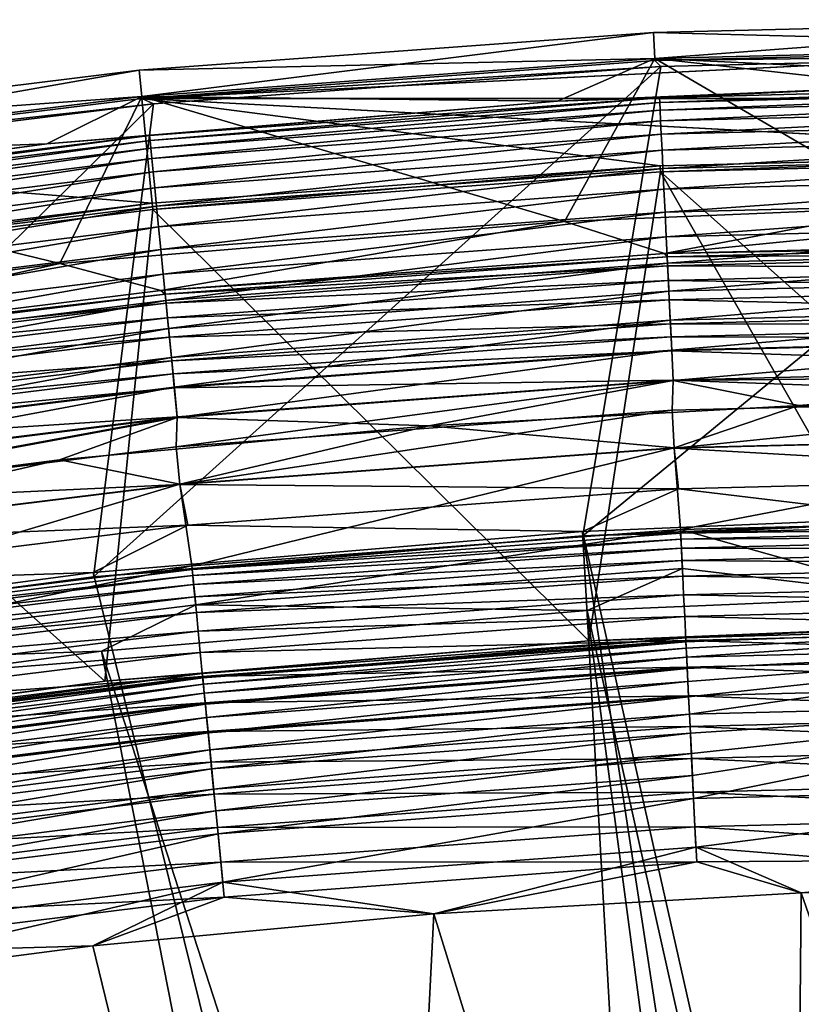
# Model space of a CAD drawing. Header units: metres. Extents: x -901 to 901, y -486 to 401.
# Tile 114 of 256: x -723 to -708, y 382 to 401. Entities that reach past the tile are written whole.
import ezdxf

# ---------------------------------------------------------------- set-up
doc = ezdxf.new("R2010")
doc.units = ezdxf.units.M

msp = doc.modelspace()

# ---------------------------------------------------------------- linework, layer by layer
at = {"layer": 'top'}
for points in [[(-700.736328, 399.977142, -98), (-720.265442, 399.0177, -98), (710.512634, 399.73703, -98)], [(-700.736328, 399.977142, -98), (-710.51239, 399.737152, -98), (-720.265442, 399.0177, -98)], [(-700.736328, 399.977142, -98), (-700.736328, 399.858093, -107.314049), (-710.51239, 399.737152, -98)], [(-705.529175, 390.968384, -613.146606), (-711.883484, 390.701996, -613.146606), (-700.736328, 399.858093, -107.314049)], [(-700.736328, 399.858093, -107.314049), (-711.883484, 390.701996, -613.146606), (-710.397522, 399.622833, -107.314049)], [(-700.736328, 399.858093, -107.314049), (-710.397522, 399.622833, -107.314049), (-710.51239, 399.737152, -98)], [(-711.883484, 390.701996, -613.146606), (-721.185059, 389.926849, -613.146606), (-710.397522, 399.622833, -107.314049)], [(-710.397522, 399.622833, -107.314049), (-721.185059, 389.926849, -613.146606), (-720.04718, 398.914429, -107.314049)], [(-710.51239, 399.737152, -98), (-710.397522, 399.622833, -107.314049), (-720.265442, 399.0177, -98)], [(710.512634, 399.73703, -98), (-720.265442, 399.0177, -98), (720.26532, 399.017609, -98)], [(-710.397522, 399.622833, -107.314049), (-720.04718, 398.914429, -107.314049), (-720.265442, 399.0177, -98)], [(-720.265442, 399.0177, -98), (-720.04718, 398.914429, -107.314049), (-729.971008, 397.820648, -98)], [(-729.971008, 397.820648, -98), (-720.069275, 397.027313, -98), (-720.265442, 399.0177, -98)], [(-720.265442, 399.0177, -98), (-700.736328, 397.977081, -98), (720.26532, 399.017609, -98)], [(-720.069275, 397.027313, -98), (-710.41449, 397.739471, -98), (-720.265442, 399.0177, -98)], [(-720.265442, 399.0177, -98), (-710.41449, 397.739471, -98), (-700.736328, 397.977081, -98)], [(-721.185059, 389.926849, -613.146606), (-730.437378, 388.696564, -613.146606), (-720.04718, 398.914429, -107.314049)], [(-720.04718, 398.914429, -107.314049), (-730.437378, 388.696564, -613.146606), (-729.673889, 397.729004, -107.314049)], [(-720.04718, 398.914429, -107.314049), (-729.673889, 397.729004, -107.314049), (-729.971008, 397.820648, -98)], [(-700.736328, 397.977081, -98), (-710.41449, 397.739471, -98), (-710.40863, 397.620941, -107.279144)], [(-700.736328, 397.858398, -107.279144), (-700.736328, 397.977081, -98), (-710.40863, 397.620941, -107.279144)], [(-729.677551, 395.842224, -98), (-720.069275, 397.027313, -98), (-729.971008, 397.820648, -98)], [(-710.41449, 397.739471, -98), (-720.069275, 397.027313, -98), (-720.057678, 396.90921, -107.279144)], [(-710.40863, 397.620941, -107.279144), (-710.41449, 397.739471, -98), (-720.057678, 396.90921, -107.279144)], [(-700.736328, 397.858398, -107.279144), (-710.40863, 397.620941, -107.279144), (-700.736328, 389.029053, -613.111694)], [(-710.40863, 397.620941, -107.279144), (-720.057678, 396.90921, -107.279144), (-711.766907, 388.705688, -613.111694)], [(-705.479065, 388.96933, -613.111694), (-710.40863, 397.620941, -107.279144), (-711.766907, 388.705688, -613.111694)], [(-710.40863, 397.620941, -107.279144), (-705.479065, 388.96933, -613.111694), (-700.736328, 389.029053, -613.111694)], [(-720.069275, 397.027313, -98), (-729.677551, 395.842224, -98), (-729.660095, 395.724792, -107.279144)], [(-720.057678, 396.90921, -107.279144), (-720.069275, 397.027313, -98), (-729.660095, 395.724792, -107.279144)], [(-720.057678, 396.90921, -107.279144), (-729.660095, 395.724792, -107.279144), (-720.96991, 387.938782, -613.111694)], [(-711.766907, 388.705688, -613.111694), (-720.057678, 396.90921, -107.279144), (-720.96991, 387.938782, -613.111694)], [(-720.96991, 387.938782, -613.111694), (-729.660095, 395.724792, -107.279144), (-730.124146, 386.721558, -613.111694)], [(-711.883484, 390.701996, -613.146606), (-705.529175, 390.968384, -613.146606), (-710.023499, 390.752625, -613.819397)], [(-710.023499, 390.752625, -613.819397), (-705.529175, 390.968384, -613.146606), (-700.736328, 391.001373, -613.654114)], [(-700.736328, 391.001373, -613.654114), (-700.736328, 390.874756, -614.487427), (-710.023499, 390.752625, -613.819397)], [(-700.736328, 390.874756, -614.487427), (-710.018127, 390.6427, -614.487244), (-710.023499, 390.752625, -613.819397)], [(-700.736328, 390.874756, -614.487427), (-700.736328, 390.7005, -615.142822), (-710.018127, 390.6427, -614.487244)], [(-721.185059, 389.926849, -613.146606), (-711.883484, 390.701996, -613.146606), (-719.309875, 390.061554, -613.819397)], [(-719.309875, 390.061554, -613.819397), (-711.883484, 390.701996, -613.146606), (-710.023499, 390.752625, -613.819397)], [(-710.023499, 390.752625, -613.819397), (-710.018127, 390.6427, -614.487244), (-719.309875, 390.061554, -613.819397)], [(-710.018127, 390.6427, -614.487244), (-719.299133, 389.952026, -614.487244), (-719.309875, 390.061554, -613.819397)], [(-710.018127, 390.6427, -614.487244), (-710.009644, 390.468933, -615.142639), (-719.299133, 389.952026, -614.487244)], [(-700.736328, 390.7005, -615.142822), (-710.009644, 390.468933, -615.142639), (-710.018127, 390.6427, -614.487244)], [(-710.009644, 390.468933, -615.142639), (-700.736328, 390.7005, -615.142822), (-700.736328, 390.46344, -615.778137)], [(-710.009644, 390.468933, -615.142639), (-719.282104, 389.7789, -615.142639), (-719.299133, 389.952026, -614.487244)], [(-719.282104, 389.7789, -615.142639), (-710.009644, 390.468933, -615.142639), (-709.998108, 390.232697, -615.778259)], [(-709.998108, 390.232697, -615.778259), (-710.009644, 390.468933, -615.142639), (-700.736328, 390.46344, -615.778137)], [(-709.998108, 390.232697, -615.778259), (-700.736328, 390.46344, -615.778137), (-700.736328, 390.166046, -616.386963)], [(-719.259033, 389.543518, -615.778259), (-719.282104, 389.7789, -615.142639), (-709.998108, 390.232697, -615.778259)], [(-719.259033, 389.543518, -615.778259), (-709.998108, 390.232697, -615.778259), (-709.983582, 389.935699, -616.387024)], [(-709.983582, 389.935699, -616.387024), (-709.998108, 390.232697, -615.778259), (-700.736328, 390.166046, -616.386963)], [(-728.569092, 388.915039, -613.819397), (-721.185059, 389.926849, -613.146606), (-719.309875, 390.061554, -613.819397)], [(-719.309875, 390.061554, -613.819397), (-719.299133, 389.952026, -614.487244), (-728.569092, 388.915039, -613.819397)], [(-700.736328, 390.166046, -616.386963), (-700.736328, 389.81131, -616.963623), (-709.983582, 389.935699, -616.387024)], [(-730.437378, 388.696564, -613.146606), (-721.185059, 389.926849, -613.146606), (-728.569092, 388.915039, -613.819397)], [(-719.299133, 389.952026, -614.487244), (-728.55304, 388.806183, -614.487244), (-728.569092, 388.915039, -613.819397)], [(-719.299133, 389.952026, -614.487244), (-719.282104, 389.7789, -615.142639), (-728.55304, 388.806183, -614.487244)], [(-719.22998, 389.247589, -616.387024), (-719.259033, 389.543518, -615.778259), (-709.983582, 389.935699, -616.387024)], [(-709.983582, 389.935699, -616.387024), (-709.966248, 389.581238, -616.963562), (-719.22998, 389.247589, -616.387024)], [(-700.736328, 389.81131, -616.963623), (-709.966248, 389.581238, -616.963562), (-709.983582, 389.935699, -616.387024)], [(-719.282104, 389.7789, -615.142639), (-728.527588, 388.634094, -615.142639), (-728.55304, 388.806183, -614.487244)], [(-728.527588, 388.634094, -615.142639), (-719.282104, 389.7789, -615.142639), (-719.259033, 389.543518, -615.778259)], [(-700.736328, 389.81131, -616.963623), (-700.736328, 389.402557, -617.50293), (-709.966248, 389.581238, -616.963562)], [(-728.492981, 388.400146, -615.778259), (-728.527588, 388.634094, -615.142639), (-719.259033, 389.543518, -615.778259)], [(-728.492981, 388.400146, -615.778259), (-719.259033, 389.543518, -615.778259), (-719.22998, 389.247589, -616.387024)], [(-709.966248, 389.581238, -616.963562), (-719.195374, 388.89444, -616.963562), (-719.22998, 389.247589, -616.387024)], [(-709.966248, 389.581238, -616.963562), (-709.946289, 389.173035, -617.502808), (-719.195374, 388.89444, -616.963562)], [(-700.736328, 389.402557, -617.50293), (-709.946289, 389.173035, -617.502808), (-709.966248, 389.581238, -616.963562)], [(-709.946289, 389.173035, -617.502808), (-700.736328, 389.402557, -617.50293), (-700.736328, 388.943634, -617.999878)], [(-728.449463, 388.106018, -616.387024), (-728.492981, 388.400146, -615.778259), (-719.22998, 389.247589, -616.387024)], [(-719.22998, 389.247589, -616.387024), (-719.195374, 388.89444, -616.963562), (-728.449463, 388.106018, -616.387024)], [(-709.946289, 389.173035, -617.502808), (-719.155457, 388.487701, -617.502808), (-719.195374, 388.89444, -616.963562)], [(-719.155457, 388.487701, -617.502808), (-709.946289, 389.173035, -617.502808), (-709.923889, 388.714783, -617.999878)], [(-709.923889, 388.714783, -617.999878), (-709.946289, 389.173035, -617.502808), (-700.736328, 388.943634, -617.999878)], [(-709.926514, 388.768188, -613.591614), (-705.479065, 388.96933, -613.111694), (-711.766907, 388.705688, -613.111694)], [(-709.922668, 388.689789, -614.067932), (-700.736328, 389.029053, -613.111694), (-709.926514, 388.768188, -613.591614)], [(-700.736328, 389.029053, -613.111694), (-705.479065, 388.96933, -613.111694), (-709.926514, 388.768188, -613.591614)], [(-709.923889, 388.714783, -617.999878), (-700.736328, 388.943634, -617.999878), (-700.736328, 388.438721, -618.450073)], [(-709.922668, 388.689789, -614.067932), (-709.916626, 388.565857, -614.5354), (-700.736328, 389.029053, -613.111694)], [(-709.916626, 388.565857, -614.5354), (-709.908386, 388.397339, -614.98877), (-700.736328, 389.029053, -613.111694)], [(-700.736328, 389.029053, -613.111694), (-709.908386, 388.397339, -614.98877), (-700.736328, 388.625793, -614.98877)], [(-719.195374, 388.89444, -616.963562), (-728.397522, 387.755005, -616.963562), (-728.449463, 388.106018, -616.387024)], [(-719.195374, 388.89444, -616.963562), (-719.155457, 388.487701, -617.502808), (-728.397522, 387.755005, -616.963562)], [(-709.926514, 388.768188, -613.591614), (-711.766907, 388.705688, -613.111694), (-719.115906, 388.084351, -613.591614)], [(-709.926514, 388.768188, -613.591614), (-719.115906, 388.084351, -613.591614), (-719.108215, 388.006226, -614.067932)], [(-709.922668, 388.689789, -614.067932), (-709.926514, 388.768188, -613.591614), (-719.108215, 388.006226, -614.067932)], [(-711.766907, 388.705688, -613.111694), (-720.96991, 387.938782, -613.111694), (-719.115906, 388.084351, -613.591614)], [(-719.110657, 388.031128, -617.999878), (-719.155457, 388.487701, -617.502808), (-709.923889, 388.714783, -617.999878)], [(-719.110657, 388.031128, -617.999878), (-709.923889, 388.714783, -617.999878), (-709.899231, 388.210419, -618.449951)], [(-719.108215, 388.006226, -614.067932), (-719.09613, 387.882721, -614.5354), (-709.922668, 388.689789, -614.067932)], [(-719.09613, 387.882721, -614.5354), (-709.916626, 388.565857, -614.5354), (-709.922668, 388.689789, -614.067932)], [(-709.916626, 388.565857, -614.5354), (-719.09613, 387.882721, -614.5354), (-719.079651, 387.714844, -614.98877)], [(-709.908386, 388.397339, -614.98877), (-709.916626, 388.565857, -614.5354), (-719.079651, 387.714844, -614.98877)], [(-709.899231, 388.210419, -618.449951), (-709.923889, 388.714783, -617.999878), (-700.736328, 388.438721, -618.450073)], [(-709.908386, 388.397339, -614.98877), (-709.89801, 388.185516, -615.422974), (-700.736328, 388.625793, -614.98877)], [(-700.736328, 388.625793, -614.98877), (-709.89801, 388.185516, -615.422974), (-709.885681, 387.932678, -615.834167)], [(-709.885681, 387.932678, -615.834167), (-709.87146, 387.641541, -616.218872), (-700.736328, 388.625793, -614.98877)], [(-709.87146, 387.641541, -616.218872), (-709.855469, 387.314667, -616.573364), (-700.736328, 388.625793, -614.98877)], [(-700.736328, 388.625793, -614.98877), (-709.855469, 387.314667, -616.573364), (-700.736328, 387.541809, -616.573364)], [(-719.155457, 388.487701, -617.502808), (-728.337769, 387.350739, -617.502808), (-728.397522, 387.755005, -616.963562)], [(-728.337769, 387.350739, -617.502808), (-719.155457, 388.487701, -617.502808), (-719.110657, 388.031128, -617.999878)], [(-719.079651, 387.714844, -614.98877), (-719.058899, 387.503784, -615.422974), (-709.908386, 388.397339, -614.98877)], [(-719.058899, 387.503784, -615.422974), (-709.89801, 388.185516, -615.422974), (-709.908386, 388.397339, -614.98877)], [(-700.736328, 388.438721, -618.450073), (-700.736328, 387.892395, -618.849365), (-709.899231, 388.210419, -618.449951)], [(-719.06134, 387.528595, -618.449951), (-719.110657, 388.031128, -617.999878), (-709.899231, 388.210419, -618.449951)], [(-709.899231, 388.210419, -618.449951), (-709.872559, 387.664734, -618.849182), (-719.06134, 387.528595, -618.449951)], [(-719.058899, 387.503784, -615.422974), (-719.034241, 387.251862, -615.834167), (-709.89801, 388.185516, -615.422974)], [(-709.89801, 388.185516, -615.422974), (-719.034241, 387.251862, -615.834167), (-709.885681, 387.932678, -615.834167)], [(-700.736328, 387.892395, -618.849365), (-709.872559, 387.664734, -618.849182), (-709.899231, 388.210419, -618.449951)], [(-728.27063, 386.896912, -617.999878), (-728.337769, 387.350739, -617.502808), (-719.110657, 388.031128, -617.999878)], [(-719.115906, 388.084351, -613.591614), (-720.96991, 387.938782, -613.111694), (-728.278442, 386.949799, -613.591614)], [(-719.115906, 388.084351, -613.591614), (-728.278442, 386.949799, -613.591614), (-728.266968, 386.872162, -614.067932)], [(-728.27063, 386.896912, -617.999878), (-719.110657, 388.031128, -617.999878), (-719.06134, 387.528595, -618.449951)], [(-719.108215, 388.006226, -614.067932), (-719.115906, 388.084351, -613.591614), (-728.266968, 386.872162, -614.067932)], [(-728.266968, 386.872162, -614.067932), (-728.248779, 386.74942, -614.5354), (-719.108215, 388.006226, -614.067932)], [(-728.248779, 386.74942, -614.5354), (-719.09613, 387.882721, -614.5354), (-719.108215, 388.006226, -614.067932)], [(-720.96991, 387.938782, -613.111694), (-730.124146, 386.721558, -613.111694), (-728.278442, 386.949799, -613.591614)], [(-719.09613, 387.882721, -614.5354), (-728.248779, 386.74942, -614.5354), (-728.224121, 386.58255, -614.98877)], [(-719.079651, 387.714844, -614.98877), (-719.09613, 387.882721, -614.5354), (-728.224121, 386.58255, -614.98877)], [(-719.034241, 387.251862, -615.834167), (-719.005737, 386.961761, -616.218872), (-709.885681, 387.932678, -615.834167)], [(-719.005737, 386.961761, -616.218872), (-709.87146, 387.641541, -616.218872), (-709.885681, 387.932678, -615.834167)], [(-700.736328, 387.892395, -618.849365), (-700.736328, 387.309631, -619.19397), (-709.872559, 387.664734, -618.849182)], [(-728.224121, 386.58255, -614.98877), (-728.193115, 386.372742, -615.422974), (-719.079651, 387.714844, -614.98877)], [(-728.193115, 386.372742, -615.422974), (-719.058899, 387.503784, -615.422974), (-719.079651, 387.714844, -614.98877)], [(-709.872559, 387.664734, -618.849182), (-719.007996, 386.984894, -618.849182), (-719.06134, 387.528595, -618.449951)], [(-709.872559, 387.664734, -618.849182), (-709.844116, 387.082825, -619.19397), (-719.007996, 386.984894, -618.849182)], [(-709.87146, 387.641541, -616.218872), (-719.005737, 386.961761, -616.218872), (-718.973816, 386.636108, -616.573364)], [(-709.855469, 387.314667, -616.573364), (-709.87146, 387.641541, -616.218872), (-718.973816, 386.636108, -616.573364)], [(-700.736328, 387.309631, -619.19397), (-709.844116, 387.082825, -619.19397), (-709.872559, 387.664734, -618.849182)], [(-728.196716, 386.39743, -618.449951), (-728.27063, 386.896912, -617.999878), (-719.06134, 387.528595, -618.449951)], [(-719.06134, 387.528595, -618.449951), (-719.007996, 386.984894, -618.849182), (-728.196716, 386.39743, -618.449951)], [(-719.058899, 387.503784, -615.422974), (-728.193115, 386.372742, -615.422974), (-728.156067, 386.122375, -615.834167)], [(-719.034241, 387.251862, -615.834167), (-719.058899, 387.503784, -615.422974), (-728.156067, 386.122375, -615.834167)], [(-709.855469, 387.314667, -616.573364), (-709.837891, 386.954926, -616.894409), (-700.736328, 387.541809, -616.573364)], [(-700.736328, 387.541809, -616.573364), (-709.837891, 386.954926, -616.894409), (-709.818848, 386.565704, -617.179138)], [(-709.798584, 386.150635, -617.425049), (-700.736328, 387.541809, -616.573364), (-709.818848, 386.565704, -617.179138)], [(-700.736328, 387.541809, -616.573364), (-709.798584, 386.150635, -617.425049), (-709.777222, 385.713348, -617.629578)], [(-700.736328, 385.938507, -617.629578), (-700.736328, 387.541809, -616.573364), (-709.777222, 385.713348, -617.629578)], [(-728.156067, 386.122375, -615.834167), (-728.113403, 385.834045, -616.218872), (-719.034241, 387.251862, -615.834167)], [(-728.113403, 385.834045, -616.218872), (-719.005737, 386.961761, -616.218872), (-719.034241, 387.251862, -615.834167)], [(-709.855469, 387.314667, -616.573364), (-718.973816, 386.636108, -616.573364), (-718.93866, 386.277649, -616.894409)], [(-718.93866, 386.277649, -616.894409), (-709.837891, 386.954926, -616.894409), (-709.855469, 387.314667, -616.573364)], [(-709.844116, 387.082825, -619.19397), (-700.736328, 387.309631, -619.19397), (-700.736328, 386.695679, -619.480713)], [(-709.844116, 387.082825, -619.19397), (-718.951111, 386.40509, -619.19397), (-719.007996, 386.984894, -618.849182)], [(-718.951111, 386.40509, -619.19397), (-709.844116, 387.082825, -619.19397), (-709.814148, 386.469727, -619.480652)], [(-709.814148, 386.469727, -619.480652), (-709.844116, 387.082825, -619.19397), (-700.736328, 386.695679, -619.480713)], [(-719.007996, 386.984894, -618.849182), (-728.116821, 385.857025, -618.849182), (-728.196716, 386.39743, -618.449951)], [(-719.007996, 386.984894, -618.849182), (-718.951111, 386.40509, -619.19397), (-728.116821, 385.857025, -618.849182)], [(-719.005737, 386.961761, -616.218872), (-728.113403, 385.834045, -616.218872), (-728.065552, 385.510345, -616.573364)], [(-718.973816, 386.636108, -616.573364), (-719.005737, 386.961761, -616.218872), (-728.065552, 385.510345, -616.573364)], [(-718.900574, 385.889862, -617.179138), (-709.837891, 386.954926, -616.894409), (-718.93866, 386.277649, -616.894409)], [(-709.837891, 386.954926, -616.894409), (-718.900574, 385.889862, -617.179138), (-709.818848, 386.565704, -617.179138)], [(-709.814148, 386.469727, -619.480652), (-700.736328, 386.695679, -619.480713), (-700.736328, 386.056366, -619.706604)], [(-718.973816, 386.636108, -616.573364), (-728.065552, 385.510345, -616.573364), (-728.012817, 385.154083, -616.894409)], [(-718.973816, 386.636108, -616.573364), (-728.012817, 385.154083, -616.894409), (-718.93866, 386.277649, -616.894409)], [(-709.818848, 386.565704, -617.179138), (-718.900574, 385.889862, -617.179138), (-718.860046, 385.476318, -617.425049)], [(-718.860046, 385.476318, -617.425049), (-709.798584, 386.150635, -617.425049), (-709.818848, 386.565704, -617.179138)], [(-718.951111, 386.40509, -619.19397), (-728.031555, 385.280731, -619.19397), (-728.116821, 385.857025, -618.849182)], [(-728.031555, 385.280731, -619.19397), (-718.951111, 386.40509, -619.19397), (-718.891235, 385.79422, -619.480652)], [(-718.891235, 385.79422, -619.480652), (-718.951111, 386.40509, -619.19397), (-709.814148, 386.469727, -619.480652)], [(-718.891235, 385.79422, -619.480652), (-709.814148, 386.469727, -619.480652), (-709.782959, 385.830872, -619.706055)], [(-709.782959, 385.830872, -619.706055), (-709.814148, 386.469727, -619.480652), (-700.736328, 386.056366, -619.706604)], [(-718.93866, 386.277649, -616.894409), (-728.012817, 385.154083, -616.894409), (-727.955811, 384.768616, -617.179138)], [(-727.955811, 384.768616, -617.179138), (-718.900574, 385.889862, -617.179138), (-718.93866, 386.277649, -616.894409)], [(-709.798584, 386.150635, -617.425049), (-718.860046, 385.476318, -617.425049), (-718.817261, 385.040588, -617.629578)], [(-709.777222, 385.713348, -617.629578), (-709.798584, 386.150635, -617.425049), (-718.817261, 385.040588, -617.629578)], [(-700.736328, 386.056366, -619.706604), (-700.736328, 385.39801, -619.869446), (-709.782959, 385.830872, -619.706055)], [(-700.736328, 385.938507, -617.629578), (-709.777222, 385.713348, -617.629578), (-709.731995, 384.788635, -617.90625)], [(-700.736328, 384.054688, -618), (-700.736328, 385.938507, -617.629578), (-709.731995, 384.788635, -617.90625)], [(-727.941772, 384.673553, -619.480652), (-728.031555, 385.280731, -619.19397), (-718.891235, 385.79422, -619.480652)], [(-727.89502, 384.357574, -617.425049), (-718.900574, 385.889862, -617.179138), (-727.955811, 384.768616, -617.179138)], [(-727.941772, 384.673553, -619.480652), (-718.891235, 385.79422, -619.480652), (-718.828735, 385.157684, -619.706055)], [(-718.900574, 385.889862, -617.179138), (-727.89502, 384.357574, -617.425049), (-718.860046, 385.476318, -617.425049)], [(-718.828735, 385.157684, -619.706055), (-718.891235, 385.79422, -619.480652), (-709.782959, 385.830872, -619.706055)], [(-709.782959, 385.830872, -619.706055), (-709.750793, 385.173309, -619.86853), (-718.828735, 385.157684, -619.706055)], [(-700.736328, 385.39801, -619.869446), (-709.750793, 385.173309, -619.86853), (-709.782959, 385.830872, -619.706055)], [(-709.777222, 385.713348, -617.629578), (-718.817261, 385.040588, -617.629578), (-718.726868, 384.119263, -617.90625)], [(-709.731995, 384.788635, -617.90625), (-709.777222, 385.713348, -617.629578), (-718.726868, 384.119263, -617.90625)], [(-718.860046, 385.476318, -617.425049), (-727.89502, 384.357574, -617.425049), (-727.830994, 383.9245, -617.629578)], [(-718.817261, 385.040588, -617.629578), (-718.860046, 385.476318, -617.425049), (-727.830994, 383.9245, -617.629578)], [(-700.736328, 385.39801, -619.869446), (-700.736328, 384.562592, -619.981506), (-709.750793, 385.173309, -619.86853)], [(-709.750793, 385.173309, -619.86853), (-718.764465, 384.502533, -619.86853), (-718.828735, 385.157684, -619.706055)], [(-709.750793, 385.173309, -619.86853), (-709.71814, 384.504486, -619.966919), (-718.764465, 384.502533, -619.86853)], [(-700.736328, 384.562592, -619.981506), (-709.71814, 384.504486, -619.966919), (-709.750793, 385.173309, -619.86853)], [(-727.848206, 384.040894, -619.706055), (-727.941772, 384.673553, -619.480652), (-718.828735, 385.157684, -619.706055)], [(-718.828735, 385.157684, -619.706055), (-718.764465, 384.502533, -619.86853), (-727.848206, 384.040894, -619.706055)], [(-718.817261, 385.040588, -617.629578), (-727.830994, 383.9245, -617.629578), (-727.695557, 383.008759, -617.90625)], [(-718.726868, 384.119263, -617.90625), (-718.817261, 385.040588, -617.629578), (-727.695557, 383.008759, -617.90625)], [(-718.726868, 384.119263, -617.90625), (-714.712524, 383.521149, -618), (-709.731995, 384.788635, -617.90625)], [(-714.712524, 383.521149, -618), (-707.729492, 383.921265, -618), (-709.731995, 384.788635, -617.90625)], [(-709.731995, 384.788635, -617.90625), (-707.729492, 383.921265, -618), (-700.736328, 384.054688, -618)], [(-718.764465, 384.502533, -619.86853), (-727.751892, 383.389679, -619.86853), (-727.848206, 384.040894, -619.706055)], [(-718.764465, 384.502533, -619.86853), (-718.699097, 383.836121, -619.966919), (-727.751892, 383.389679, -619.86853)], [(-709.71814, 384.504486, -619.966919), (-718.699097, 383.836121, -619.966919), (-718.764465, 384.502533, -619.86853)], [(-714.712219, 383.521179, -620), (-718.699097, 383.836121, -619.966919), (-709.71814, 384.504486, -619.966919)], [(-707.72937, 383.921265, -620), (-714.712219, 383.521179, -620), (-709.71814, 384.504486, -619.966919)], [(-707.72937, 383.921265, -620), (-709.71814, 384.504486, -619.966919), (-700.736328, 384.562592, -619.981506)], [(-727.695557, 383.008759, -617.90625), (-727.468689, 382.095093, -618), (-718.726868, 384.119263, -617.90625)], [(-727.468689, 382.095093, -618), (-721.199829, 382.908966, -618), (-718.726868, 384.119263, -617.90625)], [(-718.726868, 384.119263, -617.90625), (-721.199829, 382.908966, -618), (-714.712524, 383.521149, -618)], [(-700.736328, 384.054688, -618), (-707.729492, 383.921265, -618), (-700, 361.763306, -618)], [(-707.729492, 383.921265, -618), (-714.712524, 383.521149, -618), (-707.937378, 361.568451, -618)], [(-714.712219, 383.521179, -620), (-707.72937, 383.921265, -620), (-707.937378, 361.568451, -620)], [(-707.937378, 361.568451, -620), (-707.72937, 383.921265, -620), (-700, 361.763306, -620)], [(-707.729492, 383.921265, -618), (-707.937378, 361.568451, -618), (-700, 361.763306, -618)], [(-718.699097, 383.836121, -619.966919), (-727.653931, 382.727325, -619.966919), (-727.751892, 383.389679, -619.86853)], [(-721.199768, 382.908966, -620), (-727.653931, 382.727325, -619.966919), (-718.699097, 383.836121, -619.966919)], [(-714.712219, 383.521179, -620), (-721.199768, 382.908966, -620), (-718.699097, 383.836121, -619.966919)], [(-714.712524, 383.521149, -618), (-721.199829, 382.908966, -618), (-715.855591, 360.984344, -618)], [(-715.855591, 360.984344, -620), (-721.199768, 382.908966, -620), (-714.712219, 383.521179, -620)], [(-715.855591, 360.984344, -620), (-714.712219, 383.521179, -620), (-707.937378, 361.568451, -620)], [(-714.712524, 383.521149, -618), (-715.855591, 360.984344, -618), (-707.937378, 361.568451, -618)], [(-721.199768, 382.908966, -620), (-727.468689, 382.095093, -620), (-727.653931, 382.727325, -619.966919)], [(-727.468689, 382.095093, -620), (-721.199768, 382.908966, -620), (-715.855591, 360.984344, -620)], [(-721.199829, 382.908966, -618), (-727.468689, 382.095093, -618), (-715.855591, 360.984344, -618)], [(-723.735596, 360.012451, -620), (-727.468689, 382.095093, -620), (-715.855591, 360.984344, -620)], [(-715.855591, 360.984344, -618), (-727.468689, 382.095093, -618), (-723.735596, 360.012451, -618)]]:
    msp.add_3dface(points, dxfattribs=at)
at = {"layer": 'top0'}
for points in [[(-710.512573, 399.77478, -87), (-700.734314, 400.014801, -87), (-705.677246, 396.952454, -87)], [(-700.734314, 399.307465, -5.947641), (-700.734314, 400.014801, -87), (-710.512573, 399.77478, -87)], [(-720.267212, 399.055206, -87), (-710.512573, 399.77478, -87), (-712.23053, 396.677734, -87)], [(-710.512573, 399.77478, -87), (-720.267212, 399.055206, -87), (-712.364197, 398.966614, -5.947641)], [(-705.734741, 399.244507, -5.947641), (-710.512573, 399.77478, -87), (-712.364197, 398.966614, -5.947641)], [(-710.512573, 399.77478, -87), (-705.677246, 396.952454, -87), (-712.23053, 396.677734, -87)], [(-705.734741, 399.244507, -5.947641), (-700.734314, 399.307465, -5.947641), (-710.512573, 399.77478, -87)], [(-705.734741, 399.244507, -5.947641), (-712.364197, 398.966614, -5.947641), (-710.42627, 399.032227, -5.365363)], [(-700.734314, 399.286926, -5.501097), (-710.42627, 399.032227, -5.365363), (-710.421875, 398.941711, -4.786941)], [(-705.734741, 399.244507, -5.947641), (-710.42627, 399.032227, -5.365363), (-700.734314, 399.286926, -5.501097)], [(-700.734314, 399.183777, -4.78678), (-700.734314, 399.286926, -5.501097), (-710.421875, 398.941711, -4.786941)], [(-729.974854, 397.85791, -87), (-720.267212, 399.055206, -87), (-721.827332, 395.878052, -87)], [(-720.267212, 399.055206, -87), (-729.974854, 397.85791, -87), (-722.073975, 398.157501, -5.947641)], [(-712.364197, 398.966614, -5.947641), (-720.267212, 399.055206, -87), (-722.073975, 398.157501, -5.947641)], [(-720.267212, 399.055206, -87), (-712.23053, 396.677734, -87), (-721.827332, 395.878052, -87)], [(-710.42627, 399.032227, -5.365363), (-720.117371, 398.311035, -5.365363), (-720.108521, 398.220825, -4.786941)], [(-712.364197, 398.966614, -5.947641), (-720.117371, 398.311035, -5.365363), (-710.42627, 399.032227, -5.365363)], [(-710.421875, 398.941711, -4.786941), (-710.42627, 399.032227, -5.365363), (-720.108521, 398.220825, -4.786941)], [(-700.734314, 399.183777, -4.78678), (-710.421875, 398.941711, -4.786941), (-710.414734, 398.795563, -4.218875)], [(-700.734314, 399.037201, -4.218722), (-700.734314, 399.183777, -4.78678), (-710.414734, 398.795563, -4.218875)], [(-700.734314, 399.037201, -4.218722), (-710.414734, 398.795563, -4.218875), (-710.404907, 398.594971, -3.667668)], [(-700.734314, 398.835876, -3.667798), (-700.734314, 399.037201, -4.218722), (-710.404907, 398.594971, -3.667668)], [(-712.364197, 398.966614, -5.947641), (-722.073975, 398.157501, -5.947641), (-720.117371, 398.311035, -5.365363)], [(-710.421875, 398.941711, -4.786941), (-720.108521, 398.220825, -4.786941), (-720.094238, 398.075256, -4.218875)], [(-710.414734, 398.795563, -4.218875), (-710.421875, 398.941711, -4.786941), (-720.094238, 398.075256, -4.218875)], [(-700.734314, 398.835876, -3.667798), (-710.404907, 398.594971, -3.667668), (-710.392517, 398.34137, -3.139467)], [(-700.734314, 398.58194, -3.139509), (-700.734314, 398.835876, -3.667798), (-710.392517, 398.34137, -3.139467)], [(-710.414734, 398.795563, -4.218875), (-720.094238, 398.075256, -4.218875), (-720.074646, 397.875366, -3.667668)], [(-710.404907, 398.594971, -3.667668), (-710.414734, 398.795563, -4.218875), (-720.074646, 397.875366, -3.667668)], [(-710.404907, 398.594971, -3.667668), (-720.074646, 397.875366, -3.667668), (-720.049805, 397.622681, -3.139467)], [(-710.392517, 398.34137, -3.139467), (-710.404907, 398.594971, -3.667668), (-720.049805, 397.622681, -3.139467)], [(-700.734314, 398.58194, -3.139509), (-710.392517, 398.34137, -3.139467), (-710.377686, 398.037598, -2.639013)], [(-700.734314, 398.277954, -2.638935), (-700.734314, 398.58194, -3.139509), (-710.377686, 398.037598, -2.639013)], [(-720.117371, 398.311035, -5.365363), (-729.780151, 397.114563, -5.365363), (-729.766907, 397.024902, -4.786941)], [(-722.073975, 398.157501, -5.947641), (-729.780151, 397.114563, -5.365363), (-720.117371, 398.311035, -5.365363)], [(-720.108521, 398.220825, -4.786941), (-720.117371, 398.311035, -5.365363), (-729.766907, 397.024902, -4.786941)], [(-710.392517, 398.34137, -3.139467), (-720.049805, 397.622681, -3.139467), (-720.020142, 397.320038, -2.639013)], [(-710.377686, 398.037598, -2.639013), (-710.392517, 398.34137, -3.139467), (-720.020142, 397.320038, -2.639013)], [(-700.734314, 398.277954, -2.638935), (-710.377686, 398.037598, -2.639013), (-710.360535, 397.68692, -2.170691)], [(-700.734314, 397.926758, -2.170612), (-700.734314, 398.277954, -2.638935), (-710.360535, 397.68692, -2.170691)], [(-722.073975, 398.157501, -5.947641), (-729.974854, 397.85791, -87), (-731.732422, 396.873077, -5.947641)], [(-722.073975, 398.157501, -5.947641), (-731.732422, 396.873077, -5.947641), (-729.780151, 397.114563, -5.365363)], [(-720.108521, 398.220825, -4.786941), (-729.766907, 397.024902, -4.786941), (-729.745544, 396.880188, -4.218875)], [(-720.094238, 398.075256, -4.218875), (-720.108521, 398.220825, -4.786941), (-729.745544, 396.880188, -4.218875)], [(-720.094238, 398.075256, -4.218875), (-729.745544, 396.880188, -4.218875), (-729.716125, 396.681519, -3.667668)], [(-720.074646, 397.875366, -3.667668), (-720.094238, 398.075256, -4.218875), (-729.716125, 396.681519, -3.667668)], [(-710.377686, 398.037598, -2.639013), (-720.020142, 397.320038, -2.639013), (-719.98584, 396.970612, -2.170691)], [(-710.360535, 397.68692, -2.170691), (-710.377686, 398.037598, -2.639013), (-719.98584, 396.970612, -2.170691)], [(-700.734314, 397.926758, -2.170612), (-710.360535, 397.68692, -2.170691), (-710.341248, 397.292511, -1.738888)], [(-700.734314, 397.531799, -1.738888), (-700.734314, 397.926758, -2.170612), (-710.341248, 397.292511, -1.738888)], [(-729.974854, 397.85791, -87), (-721.827332, 395.878052, -87), (-731.373291, 394.608612, -87)], [(-720.074646, 397.875366, -3.667668), (-729.716125, 396.681519, -3.667668), (-729.678955, 396.430359, -3.139467)], [(-720.049805, 397.622681, -3.139467), (-720.074646, 397.875366, -3.667668), (-729.678955, 396.430359, -3.139467)], [(-720.049805, 397.622681, -3.139467), (-729.678955, 396.430359, -3.139467), (-729.63446, 396.129547, -2.639013)], [(-720.020142, 397.320038, -2.639013), (-720.049805, 397.622681, -3.139467), (-729.63446, 396.129547, -2.639013)], [(-710.360535, 397.68692, -2.170691), (-719.98584, 396.970612, -2.170691), (-719.947327, 396.577637, -1.738888)], [(-710.341248, 397.292511, -1.738888), (-710.360535, 397.68692, -2.170691), (-719.947327, 396.577637, -1.738888)], [(-700.734314, 397.531799, -1.738888), (-710.341248, 397.292511, -1.738888), (-710.320007, 396.857819, -1.34779)], [(-700.734314, 397.096649, -1.347691), (-700.734314, 397.531799, -1.738888), (-710.320007, 396.857819, -1.34779)], [(-720.020142, 397.320038, -2.639013), (-729.63446, 396.129547, -2.639013), (-729.58313, 395.782257, -2.170691)], [(-719.98584, 396.970612, -2.170691), (-720.020142, 397.320038, -2.639013), (-729.58313, 395.782257, -2.170691)], [(-710.341248, 397.292511, -1.738888), (-719.947327, 396.577637, -1.738888), (-719.904846, 396.144531, -1.34779)], [(-710.320007, 396.857819, -1.34779), (-710.341248, 397.292511, -1.738888), (-719.904846, 396.144531, -1.34779)], [(-719.98584, 396.970612, -2.170691), (-729.58313, 395.782257, -2.170691), (-729.52533, 395.391663, -1.738888)], [(-719.947327, 396.577637, -1.738888), (-719.98584, 396.970612, -2.170691), (-729.52533, 395.391663, -1.738888)], [(-705.677246, 396.952454, -87), (-700.734314, 397.014709, -87), (-710.330627, 396.071899, -5.959025)], [(-700.734314, 397.014709, -87), (-700.734314, 396.307465, -5.959025), (-710.330627, 396.071899, -5.959025)], [(-700.734314, 397.096649, -1.347691), (-710.320007, 396.857819, -1.34779), (-710.296997, 396.387024, -1.000777)], [(-700.734314, 396.625275, -1.000623), (-700.734314, 397.096649, -1.347691), (-710.296997, 396.387024, -1.000777)], [(-710.320007, 396.857819, -1.34779), (-719.904846, 396.144531, -1.34779), (-719.858826, 395.675446, -1.000777)], [(-710.296997, 396.387024, -1.000777), (-710.320007, 396.857819, -1.34779), (-719.858826, 395.675446, -1.000777)], [(-705.677246, 396.952454, -87), (-710.330627, 396.071899, -5.959025), (-712.23053, 396.677734, -87)], [(-712.23053, 396.677734, -87), (-719.90387, 395.365723, -5.959025), (-721.827332, 395.878052, -87)], [(-710.330627, 396.071899, -5.959025), (-719.90387, 395.365723, -5.959025), (-712.23053, 396.677734, -87)], [(-700.734314, 396.625275, -1.000623), (-710.296997, 396.387024, -1.000777), (-710.272461, 395.884521, -0.70103)], [(-700.734314, 396.12207, -0.701), (-700.734314, 396.625275, -1.000623), (-710.272461, 395.884521, -0.70103)], [(-719.947327, 396.577637, -1.738888), (-729.52533, 395.391663, -1.738888), (-729.46167, 394.961182, -1.34779)], [(-719.904846, 396.144531, -1.34779), (-719.947327, 396.577637, -1.738888), (-729.46167, 394.961182, -1.34779)], [(-710.296997, 396.387024, -1.000777), (-719.858826, 395.675446, -1.000777), (-719.809692, 395.174805, -0.70103)], [(-710.272461, 395.884521, -0.70103), (-710.296997, 396.387024, -1.000777), (-719.809692, 395.174805, -0.70103)], [(-710.330627, 396.071899, -5.959025), (-700.734314, 396.307465, -5.959025), (-700.734314, 396.245697, -5.380377)], [(-710.278442, 396.007813, -5.381563), (-710.330627, 396.071899, -5.959025), (-700.734314, 396.245697, -5.380377)], [(-700.734314, 396.245697, -5.380377), (-700.734314, 396.072815, -4.82471), (-710.278442, 396.007813, -5.381563)], [(-719.904846, 396.144531, -1.34779), (-729.46167, 394.961182, -1.34779), (-729.3927, 394.494934, -1.000777)], [(-719.858826, 395.675446, -1.000777), (-719.904846, 396.144531, -1.34779), (-729.3927, 394.494934, -1.000777)], [(-719.90387, 395.365723, -5.959025), (-710.330627, 396.071899, -5.959025), (-710.278442, 396.007813, -5.381563)], [(-700.734314, 396.072815, -4.82471), (-710.27002, 395.835297, -4.82471), (-710.278442, 396.007813, -5.381563)], [(-700.734314, 396.12207, -0.701), (-710.272461, 395.884521, -0.70103), (-710.246521, 395.354797, -0.451727)], [(-700.734314, 396.072815, -4.82471), (-700.734314, 395.79541, -4.313144), (-710.27002, 395.835297, -4.82471)], [(-700.734314, 395.591583, -0.451673), (-700.734314, 396.12207, -0.701), (-710.246521, 395.354797, -0.451727)], [(-721.827332, 395.878052, -87), (-729.430847, 394.190674, -5.959025), (-731.373291, 394.608612, -87)], [(-719.90387, 395.365723, -5.959025), (-729.430847, 394.190674, -5.959025), (-721.827332, 395.878052, -87)], [(-719.821716, 395.297607, -5.381563), (-719.90387, 395.365723, -5.959025), (-710.278442, 396.007813, -5.381563)], [(-710.278442, 396.007813, -5.381563), (-710.27002, 395.835297, -4.82471), (-719.821716, 395.297607, -5.381563)], [(-710.27002, 395.835297, -4.82471), (-719.804871, 395.125732, -4.82471), (-719.821716, 395.297607, -5.381563)], [(-710.272461, 395.884521, -0.70103), (-719.809692, 395.174805, -0.70103), (-719.757935, 394.646973, -0.451727)], [(-710.27002, 395.835297, -4.82471), (-710.25647, 395.558014, -4.312942), (-719.804871, 395.125732, -4.82471)], [(-710.246521, 395.354797, -0.451727), (-710.272461, 395.884521, -0.70103), (-719.757935, 394.646973, -0.451727)], [(-700.734314, 395.79541, -4.313144), (-710.25647, 395.558014, -4.312942), (-710.27002, 395.835297, -4.82471)], [(-719.858826, 395.675446, -1.000777), (-729.3927, 394.494934, -1.000777), (-729.319092, 393.997314, -0.70103)], [(-719.809692, 395.174805, -0.70103), (-719.858826, 395.675446, -1.000777), (-729.319092, 393.997314, -0.70103)], [(-700.734314, 395.79541, -4.313144), (-700.734314, 395.424042, -3.865118), (-710.25647, 395.558014, -4.312942)], [(-710.25647, 395.558014, -4.312942), (-719.777771, 394.849457, -4.312942), (-719.804871, 395.125732, -4.82471)], [(-710.25647, 395.558014, -4.312942), (-710.238342, 395.187317, -3.865118), (-719.777771, 394.849457, -4.312942)], [(-700.734314, 395.424042, -3.865118), (-710.238342, 395.187317, -3.865118), (-710.25647, 395.558014, -4.312942)], [(-700.734314, 395.591583, -0.451673), (-710.246521, 395.354797, -0.451727), (-710.219543, 394.802521, -0.255695)], [(-700.734314, 395.03891, -0.255184), (-700.734314, 395.591583, -0.451673), (-710.219543, 394.802521, -0.255695)], [(-729.430847, 394.190674, -5.959025), (-719.90387, 395.365723, -5.959025), (-719.821716, 395.297607, -5.381563)], [(-729.337158, 394.119385, -5.381563), (-729.430847, 394.190674, -5.959025), (-719.821716, 395.297607, -5.381563)], [(-719.821716, 395.297607, -5.381563), (-719.804871, 395.125732, -4.82471), (-729.337158, 394.119385, -5.381563)], [(-710.246521, 395.354797, -0.451727), (-719.757935, 394.646973, -0.451727), (-719.703918, 394.09671, -0.255695)], [(-710.219543, 394.802521, -0.255695), (-710.246521, 395.354797, -0.451727), (-719.703918, 394.09671, -0.255695)], [(-700.734314, 395.424042, -3.865118), (-700.734314, 394.972778, -3.497662), (-710.238342, 395.187317, -3.865118)], [(-719.804871, 395.125732, -4.82471), (-729.31189, 393.948547, -4.82471), (-729.337158, 394.119385, -5.381563)], [(-719.809692, 395.174805, -0.70103), (-729.319092, 393.997314, -0.70103), (-729.241516, 393.472687, -0.451727)], [(-719.804871, 395.125732, -4.82471), (-719.777771, 394.849457, -4.312942), (-729.31189, 393.948547, -4.82471)], [(-719.757935, 394.646973, -0.451727), (-719.809692, 395.174805, -0.70103), (-729.241516, 393.472687, -0.451727)], [(-710.238342, 395.187317, -3.865118), (-719.741516, 394.480103, -3.865118), (-719.777771, 394.849457, -4.312942)], [(-710.238342, 395.187317, -3.865118), (-710.21637, 394.736816, -3.497899), (-719.741516, 394.480103, -3.865118)], [(-700.734314, 394.972778, -3.497662), (-710.21637, 394.736816, -3.497899), (-710.238342, 395.187317, -3.865118)], [(-700.734314, 395.03891, -0.255184), (-710.219543, 394.802521, -0.255695), (-710.191772, 394.233887, -0.114353)], [(-700.734314, 394.972778, -3.497662), (-700.734314, 394.722473, -3.348646), (-710.21637, 394.736816, -3.497899)], [(-700.734314, 394.469604, -0.113575), (-700.734314, 395.03891, -0.255184), (-710.191772, 394.233887, -0.114353)], [(-719.777771, 394.849457, -4.312942), (-729.271301, 393.67395, -4.312942), (-729.31189, 393.948547, -4.82471)], [(-719.777771, 394.849457, -4.312942), (-719.741516, 394.480103, -3.865118), (-729.271301, 393.67395, -4.312942)], [(-710.21637, 394.736816, -3.497899), (-719.69751, 394.03125, -3.497899), (-719.741516, 394.480103, -3.865118)], [(-710.219543, 394.802521, -0.255695), (-719.703918, 394.09671, -0.255695), (-719.648315, 393.530151, -0.114353)], [(-710.21637, 394.736816, -3.497899), (-710.204102, 394.486847, -3.348771), (-719.69751, 394.03125, -3.497899)], [(-710.191772, 394.233887, -0.114353), (-710.219543, 394.802521, -0.255695), (-719.648315, 393.530151, -0.114353)], [(-700.734314, 394.722473, -3.348646), (-710.204102, 394.486847, -3.348771), (-710.21637, 394.736816, -3.497899)], [(-700.734314, 394.722473, -3.348646), (-700.734314, 394.458832, -3.22474), (-710.204102, 394.486847, -3.348771)], [(-719.757935, 394.646973, -0.451727), (-729.241516, 393.472687, -0.451727), (-729.160645, 392.925751, -0.255695)], [(-719.703918, 394.09671, -0.255695), (-719.757935, 394.646973, -0.451727), (-729.160645, 392.925751, -0.255695)], [(-719.741516, 394.480103, -3.865118), (-729.21698, 393.306824, -3.865118), (-729.271301, 393.67395, -4.312942)], [(-719.741516, 394.480103, -3.865118), (-719.69751, 394.03125, -3.497899), (-729.21698, 393.306824, -3.865118)], [(-710.204102, 394.486847, -3.348771), (-719.673096, 393.782166, -3.348771), (-719.69751, 394.03125, -3.497899)], [(-710.204102, 394.486847, -3.348771), (-710.191223, 394.223267, -3.22474), (-719.673096, 393.782166, -3.348771)], [(-700.734314, 394.458832, -3.22474), (-710.191223, 394.223267, -3.22474), (-710.204102, 394.486847, -3.348771)], [(-700.734314, 394.469604, -0.113575), (-710.191772, 394.233887, -0.114353), (-710.163513, 393.655396, -0.028766)], [(-700.734314, 394.458832, -3.22474), (-700.734314, 393.901672, -3.056724), (-710.191223, 394.223267, -3.22474)], [(-700.734314, 393.754425, -0.016652), (-700.734314, 394.469604, -0.113575), (-710.163513, 393.655396, -0.028766)], [(-710.191223, 394.223267, -3.22474), (-719.647278, 393.519562, -3.22474), (-719.673096, 393.782166, -3.348771)], [(-710.191772, 394.233887, -0.114353), (-719.648315, 393.530151, -0.114353), (-719.591797, 392.953766, -0.028766)], [(-710.191223, 394.223267, -3.22474), (-710.164001, 393.665619, -3.056892), (-719.647278, 393.519562, -3.22474)], [(-710.163513, 393.655396, -0.028766), (-710.191772, 394.233887, -0.114353), (-719.591797, 392.953766, -0.028766)], [(-700.734314, 393.901672, -3.056724), (-710.164001, 393.665619, -3.056892), (-710.191223, 394.223267, -3.22474)], [(-719.69751, 394.03125, -3.497899), (-729.151001, 392.860687, -3.497899), (-729.21698, 393.306824, -3.865118)], [(-719.703918, 394.09671, -0.255695), (-729.160645, 392.925751, -0.255695), (-729.077332, 392.36264, -0.114353)], [(-719.69751, 394.03125, -3.497899), (-719.673096, 393.782166, -3.348771), (-729.151001, 392.860687, -3.497899)], [(-719.648315, 393.530151, -0.114353), (-719.703918, 394.09671, -0.255695), (-729.077332, 392.36264, -0.114353)], [(-719.673096, 393.782166, -3.348771), (-729.11438, 392.613129, -3.348771), (-729.151001, 392.860687, -3.497899)], [(-719.673096, 393.782166, -3.348771), (-719.647278, 393.519562, -3.22474), (-729.11438, 392.613129, -3.348771)], [(-700.734314, 393.901672, -3.056724), (-700.734314, 393.32251, -3), (-710.164001, 393.665619, -3.056892)], [(-710.164001, 393.665619, -3.056892), (-719.592773, 392.963928, -3.056892), (-719.647278, 393.519562, -3.22474)], [(-710.164001, 393.665619, -3.056892), (-710.184204, 393.090515, -3), (-719.611267, 392.395142, -3)], [(-710.164001, 393.665619, -3.056892), (-719.611267, 392.395142, -3), (-719.592773, 392.963928, -3.056892)], [(-719.591797, 392.953766, -0.028766), (-714.812988, 392.792389), (-710.163513, 393.655396, -0.028766)], [(-714.812988, 392.792389), (-707.778381, 393.178833), (-710.163513, 393.655396, -0.028766)], [(-700.734314, 393.32251, -3), (-710.184204, 393.090515, -3), (-710.164001, 393.665619, -3.056892)], [(-710.163513, 393.655396, -0.028766), (-707.778381, 393.178833), (-700.734314, 393.754425, -0.016652)], [(-707.778381, 393.178833), (-700.734314, 393.307709), (-700.734314, 393.754425, -0.016652)], [(-719.647278, 393.519562, -3.22474), (-729.075806, 392.352112, -3.22474), (-729.11438, 392.613129, -3.348771)], [(-719.648315, 393.530151, -0.114353), (-729.077332, 392.36264, -0.114353), (-728.992615, 391.789734, -0.028766)], [(-719.647278, 393.519562, -3.22474), (-719.592773, 392.963928, -3.056892), (-729.075806, 392.352112, -3.22474)], [(-719.591797, 392.953766, -0.028766), (-719.648315, 393.530151, -0.114353), (-728.992615, 391.789734, -0.028766)], [(-700.734314, 393.32251, -3), (-710.148926, 392.372772, -3), (-710.184204, 393.090515, -3)], [(-700.734314, 393.32251, -3), (-700.734314, 392.603882, -3), (-710.148926, 392.372772, -3)], [(-707.778381, 393.178833), (-700.734314, 392.603882), (-700.734314, 393.307709)], [(-710.184204, 393.090515, -3), (-719.540833, 391.679962, -3), (-719.611267, 392.395142, -3)], [(-710.148926, 392.372772, -3), (-719.540833, 391.679962, -3), (-710.184204, 393.090515, -3)], [(-714.812988, 392.792389), (-710.149109, 392.37674), (-707.778381, 393.178833)], [(-710.149109, 392.37674), (-700.734314, 392.603882), (-707.778381, 393.178833)], [(-719.592773, 392.963928, -3.056892), (-728.99408, 391.799835, -3.056892), (-729.075806, 392.352112, -3.22474)], [(-719.592773, 392.963928, -3.056892), (-728.992859, 391.238037, -3), (-728.99408, 391.799835, -3.056892)], [(-719.611267, 392.395142, -3), (-728.992859, 391.238037, -3), (-719.592773, 392.963928, -3.056892)], [(-728.992615, 391.789734, -0.028766), (-728.816284, 391.249176), (-719.591797, 392.953766, -0.028766)], [(-728.816284, 391.249176), (-721.828735, 392.148865), (-719.591797, 392.953766, -0.028766)], [(-719.591797, 392.953766, -0.028766), (-721.828735, 392.148865), (-714.812988, 392.792389)], [(-721.828735, 392.148865), (-719.541199, 391.68396), (-714.812988, 392.792389)], [(-719.541199, 391.68396), (-710.149109, 392.37674), (-714.812988, 392.792389)], [(-710.149109, 392.37674), (-710.025085, 390.823547, -0.204445), (-700.734314, 392.603882)], [(-710.148926, 392.372772, -3), (-700.734314, 392.603882, -3), (-700.734314, 391.831268, -3.101714)], [(-710.025085, 390.823547, -0.204445), (-700.734314, 391.05304, -0.204963), (-700.734314, 392.603882)], [(-719.540833, 391.679962, -3), (-728.992859, 391.238037, -3), (-719.611267, 392.395142, -3)], [(-719.541199, 391.68396), (-719.315002, 390.132233, -0.204445), (-710.149109, 392.37674)], [(-710.062988, 391.598938, -3.101714), (-719.540833, 391.679962, -3), (-710.148926, 392.372772, -3)], [(-719.315002, 390.132233, -0.204445), (-710.025085, 390.823547, -0.204445), (-710.149109, 392.37674)], [(-700.734314, 391.831268, -3.101714), (-710.062988, 391.598938, -3.101714), (-710.148926, 392.372772, -3)], [(-728.816284, 391.249176), (-728.888, 390.531128), (-721.828735, 392.148865)], [(-728.888, 390.531128), (-719.541199, 391.68396), (-721.828735, 392.148865)], [(-705.529297, 391.050934, -3.399924), (-710.062988, 391.598938, -3.101714), (-700.734314, 391.831268, -3.101714)], [(-719.540833, 391.679962, -3), (-728.887451, 390.527191, -3), (-728.992859, 391.238037, -3)], [(-728.888, 390.531128), (-728.57782, 388.98526, -0.204445), (-719.541199, 391.68396)], [(-719.390808, 390.904785, -3.101714), (-728.887451, 390.527191, -3), (-719.540833, 391.679962, -3)], [(-728.57782, 388.98526, -0.204445), (-719.315002, 390.132233, -0.204445), (-719.541199, 391.68396)], [(-710.062988, 391.598938, -3.101714), (-719.390808, 390.904785, -3.101714), (-719.540833, 391.679962, -3)], [(-711.886414, 390.784424, -3.399924), (-719.390808, 390.904785, -3.101714), (-710.062988, 391.598938, -3.101714)], [(-705.529297, 391.050934, -3.399924), (-711.886414, 390.784424, -3.399924), (-710.062988, 391.598938, -3.101714)], [(-711.886414, 390.784424, -3.399924), (-705.529297, 391.050934, -3.399924), (-700.734314, 341.324097, -32.144608)], [(-700.734314, 391.05304, -0.204963), (-710.025085, 390.823547, -0.204445), (-705.491638, 389.547943, -0.803848)], [(-719.390808, 390.904785, -3.101714), (-728.691406, 389.753143, -3.101714), (-728.887451, 390.527191, -3)], [(-721.192139, 390.008942, -3.399924), (-728.691406, 389.753143, -3.101714), (-719.390808, 390.904785, -3.101714)], [(-711.886414, 390.784424, -3.399924), (-721.192139, 390.008942, -3.399924), (-719.390808, 390.904785, -3.101714)], [(-709.072815, 341.018127, -32.177853), (-721.192139, 390.008942, -3.399924), (-711.886414, 390.784424, -3.399924)], [(-719.315002, 390.132233, -0.204445), (-719.242432, 389.392639, -0.456723), (-710.025085, 390.823547, -0.204445)], [(-719.242432, 389.392639, -0.456723), (-709.988831, 390.081268, -0.456723), (-710.025085, 390.823547, -0.204445)], [(-704.306763, 341.25354, -32.159096), (-711.886414, 390.784424, -3.399924), (-700.734314, 341.324097, -32.144608)], [(-704.306763, 341.25354, -32.159096), (-709.072815, 341.018127, -32.177853), (-711.886414, 390.784424, -3.399924)], [(-710.025085, 390.823547, -0.204445), (-709.988831, 390.081268, -0.456723), (-705.491638, 389.547943, -0.803848)], [(-728.57782, 388.98526, -0.204445), (-728.469055, 388.250153, -0.456723), (-719.315002, 390.132233, -0.204445)], [(-728.469055, 388.250153, -0.456723), (-719.242432, 389.392639, -0.456723), (-719.315002, 390.132233, -0.204445)], [(-719.242432, 389.392639, -0.456723), (-711.798828, 389.283508, -0.803848), (-709.988831, 390.081268, -0.456723)], [(-709.988831, 390.081268, -0.456723), (-711.798828, 389.283508, -0.803848), (-705.491638, 389.547943, -0.803848)], [(-721.192139, 390.008942, -3.399924), (-709.072815, 341.018127, -32.177853), (-730.448669, 388.778107, -3.399924)], [(-721.192139, 390.008942, -3.399924), (-730.448669, 388.778107, -3.399924), (-728.691406, 389.753143, -3.101714)], [(-705.491638, 389.547943, -0.803848), (-711.798828, 389.283508, -0.803848), (-700.734314, 339.824097, -29.546532)], [(-728.469055, 388.250153, -0.456723), (-721.030396, 388.514221, -0.803848), (-719.242432, 389.392639, -0.456723)], [(-721.030396, 388.514221, -0.803848), (-711.798828, 389.283508, -0.803848), (-719.242432, 389.392639, -0.456723)], [(-711.798828, 389.283508, -0.803848), (-721.030396, 388.514221, -0.803848), (-705.224915, 339.719666, -29.564875)], [(-700.734314, 339.824097, -29.546532), (-711.798828, 389.283508, -0.803848), (-705.224915, 339.719666, -29.564875)], [(-709.072815, 341.018127, -32.177853), (-720.004272, 339.859406, -32.218529), (-730.448669, 388.778107, -3.399924)], [(-730.448669, 388.778107, -3.399924), (-720.004272, 339.859406, -32.218529), (-726.520142, 338.75, -32.241295)], [(-721.030396, 388.514221, -0.803848), (-730.213135, 387.293213, -0.803848), (-711.344421, 339.343567, -29.58893)], [(-730.213135, 387.293213, -0.803848), (-721.030396, 388.514221, -0.803848), (-728.469055, 388.250153, -0.456723)], [(-705.224915, 339.719666, -29.564875), (-721.030396, 388.514221, -0.803848), (-711.344421, 339.343567, -29.58893)], [(-730.213135, 387.293213, -0.803848), (-740.790527, 385.311462, -0.803848), (-721.169983, 338.166351, -29.625387)], [(-711.344421, 339.343567, -29.58893), (-730.213135, 387.293213, -0.803848), (-721.169983, 338.166351, -29.625387)], [(-721.169983, 338.166351, -29.625387), (-740.790527, 385.311462, -0.803848), (-728.090454, 336.903168, -29.649544)]]:
    msp.add_3dface(points, dxfattribs=at)
at = {"layer": 'top01'}
for points in [[(-710.537109, 400.27417, -105), (-700.734314, 400.514801, -105), (-710.512573, 399.77478, -105)], [(-710.537109, 400.27417, -80), (-700.734314, 400.514801, -80), (-710.537109, 400.27417, -105)], [(-700.734314, 400.514801, -80), (-700.734314, 400.514801, -105), (-710.537109, 400.27417, -105)], [(-700.734314, 400.014801, -80), (-700.734314, 400.514801, -80), (-710.537109, 400.27417, -80)], [(-700.734314, 400.514801, -105), (-700.734314, 400.014801, -105), (-710.512573, 399.77478, -105)], [(-720.316223, 399.552795, -105), (-710.537109, 400.27417, -105), (-720.267212, 399.055206, -105)], [(-720.316223, 399.552795, -80), (-710.537109, 400.27417, -80), (-720.316223, 399.552795, -105)], [(-710.537109, 400.27417, -80), (-710.537109, 400.27417, -105), (-720.316223, 399.552795, -105)], [(-710.512573, 399.77478, -80), (-710.537109, 400.27417, -80), (-720.316223, 399.552795, -80)], [(-710.537109, 400.27417, -105), (-710.512573, 399.77478, -105), (-720.267212, 399.055206, -105)], [(-710.512573, 399.77478, -80), (-700.734314, 400.014801, -80), (-710.537109, 400.27417, -80)], [(-700.734314, 400.014801, -80), (-710.512573, 399.77478, -80), (-700.734314, 400.014801, -105)], [(-710.512573, 399.77478, -80), (-710.512573, 399.77478, -105), (-700.734314, 400.014801, -105)], [(-720.267212, 399.055206, -80), (-710.512573, 399.77478, -80), (-720.316223, 399.552795, -80)], [(-710.512573, 399.77478, -80), (-720.267212, 399.055206, -80), (-710.512573, 399.77478, -105)], [(-720.267212, 399.055206, -80), (-720.267212, 399.055206, -105), (-710.512573, 399.77478, -105)], [(-730.048218, 398.352478, -105), (-720.316223, 399.552795, -105), (-729.974854, 397.85788, -105)], [(-730.048218, 398.352478, -80), (-720.316223, 399.552795, -80), (-730.048218, 398.352478, -105)], [(-720.316223, 399.552795, -80), (-720.316223, 399.552795, -105), (-730.048218, 398.352478, -105)], [(-720.267212, 399.055206, -80), (-720.316223, 399.552795, -80), (-730.048218, 398.352478, -80)], [(-720.316223, 399.552795, -105), (-720.267212, 399.055206, -105), (-729.974854, 397.85788, -105)], [(-729.974854, 397.85788, -80), (-720.267212, 399.055206, -80), (-730.048218, 398.352478, -80)], [(-720.267212, 399.055206, -80), (-729.974854, 397.85788, -80), (-720.267212, 399.055206, -105)], [(-729.974854, 397.85788, -80), (-729.974854, 397.85788, -105), (-720.267212, 399.055206, -105)]]:
    msp.add_3dface(points, dxfattribs=at)

doc.saveas('drawing.dxf')
